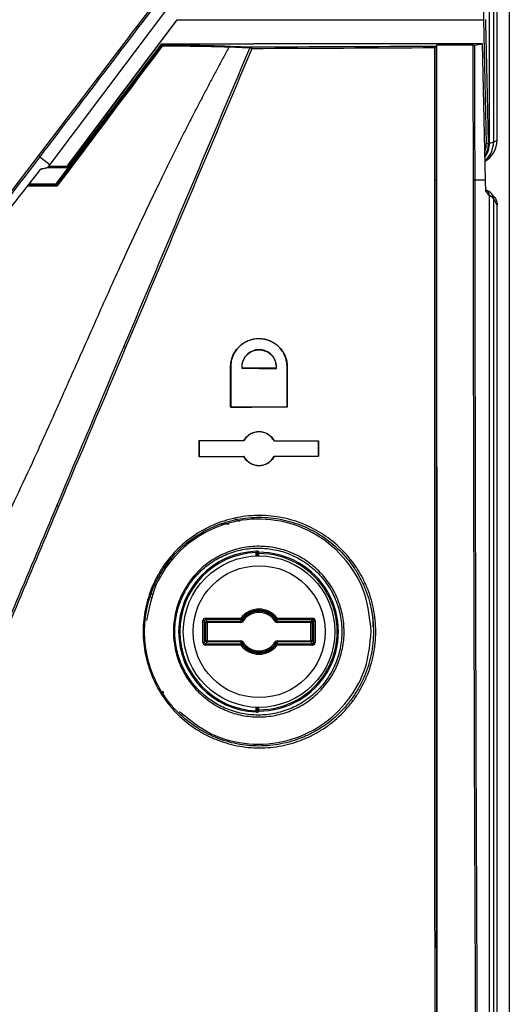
# Model space of a CAD drawing. Header units: millimetres. Extents: x 156 to 887, y -58 to 920.
# Tile 78 of 118: x 627 to 647, y 395 to 435. Entities that reach past the tile are written whole.
import ezdxf

# ---------------------------------------------------------------- set-up
doc = ezdxf.new("R2010")
doc.units = ezdxf.units.MM

msp = doc.modelspace()

# ---------------------------------------------------------------- linework, layer by layer
at = {"color": 7, "linetype": 'Continuous', "lineweight": 25}
for p, q in [((646.993, 564.468), (646.993, 314.468)), ((646.493, 430.377), (646.493, 563.443)), ((633.565, 436.555), (628.172, 429.376)), ((645.945, 435.312), (645.945, 436.555)), ((628.908, 429.315), (633.39, 435.312)), ((633.39, 435.312), (645.945, 435.312)), ((646.052, 430.239), (645.945, 435.312)), ((645.945, 435.312), (645.945, 435.312)), ((628.429, 428.589), (632.758, 434.321)), ((632.758, 434.321), (632.776, 434.284)), ((632.758, 434.321), (636.53, 434.321)), ((635.568, 434.229), (636.427, 434.197)), ((645.897, 434.321), (636.53, 434.321)), ((643.993, 434.23), (644.028, 434.265)), ((645.571, 434.274), (645.897, 434.321)), ((646.016, 428.73), (645.897, 434.321)), ((646.126, 430.252), (646.182, 430.26)), ((646.347, 430.297), (646.493, 430.377)), ((627.755, 429.689), (628.172, 429.376)), ((627.799, 429.181), (628.048, 429.236)), ((628.789, 429.235), (628.041, 429.235)), ((628.172, 429.376), (628.122, 429.31)), ((628.122, 429.31), (628.881, 429.31)), ((628.821, 429.242), (628.858, 429.26)), ((628.931, 429.253), (628.844, 429.253)), ((628.847, 429.264), (628.884, 429.282)), ((627.335, 428.589), (628.429, 428.589)), ((628.454, 428.54), (628.429, 428.589)), ((646.016, 428.73), (645.575, 428.73)), ((646.025, 428.271), (646.016, 428.73)), ((646.493, 315.154), (646.493, 427.73)), ((635.582, 421.08), (635.573, 421.08)), ((636.038, 421.025), (636.046, 421.034)), ((637.449, 421.019), (637.44, 421.028)), ((637.89, 421.08), (637.899, 421.08)), ((635.582, 419.434), (635.573, 419.425)), ((637.89, 419.444), (637.899, 419.435)), ((634.29, 418.056), (634.281, 418.065)), ((636.124, 418.049), (636.119, 418.058)), ((637.354, 418.044), (637.359, 418.053)), ((639.171, 418.036), (639.18, 418.045)), ((634.29, 417.405), (634.281, 417.396)), ((636.125, 417.412), (636.119, 417.403)), ((637.353, 417.417), (637.359, 417.408)), ((639.171, 417.425), (639.18, 417.416)), ((635.516, 414.63), (635.138, 414.63)), ((636.614, 413.523), (636.616, 413.473)), ((636.666, 413.472), (636.666, 413.334)), ((636.716, 413.432), (636.666, 413.432)), ((636.716, 413.432), (636.715, 413.482)), ((634.442, 409.782), (634.442, 410.679)), ((634.492, 410.679), (634.442, 410.679)), ((634.492, 410.679), (634.542, 410.729)), ((634.492, 410.679), (634.492, 409.782)), ((634.567, 410.604), (634.492, 410.679)), ((634.542, 410.779), (635.997, 410.779)), ((634.542, 410.729), (634.542, 410.779)), ((635.997, 410.729), (634.542, 410.729)), ((634.542, 410.729), (634.617, 410.654)), ((634.567, 409.857), (634.567, 410.604)), ((634.567, 410.604), (634.617, 410.604)), ((634.617, 410.654), (635.991, 410.654)), ((634.617, 410.604), (634.617, 410.654)), ((635.991, 410.604), (634.617, 410.604)), ((634.617, 410.604), (634.617, 409.857)), ((635.991, 410.604), (635.991, 410.654)), ((636.037, 410.749), (635.997, 410.779)), ((635.997, 410.729), (635.997, 410.779)), ((636.075, 410.65), (636.033, 410.677)), ((637.406, 410.65), (637.448, 410.677)), ((637.444, 410.749), (637.484, 410.779)), ((637.484, 410.779), (638.939, 410.779)), ((637.484, 410.779), (637.484, 410.729)), ((638.939, 410.729), (637.484, 410.729)), ((637.49, 410.654), (638.864, 410.654)), ((637.49, 410.654), (637.49, 410.604)), ((638.864, 410.604), (637.49, 410.604)), ((638.864, 410.654), (638.939, 410.729)), ((638.864, 410.604), (638.864, 410.654)), ((638.864, 409.857), (638.864, 410.604)), ((638.864, 410.604), (638.914, 410.604)), ((638.989, 410.679), (638.914, 410.604)), ((638.914, 410.604), (638.914, 409.857)), ((638.939, 410.729), (638.939, 410.779)), ((638.939, 410.729), (638.989, 410.679)), ((638.989, 410.679), (639.039, 410.679)), ((638.989, 409.782), (638.989, 410.679)), ((639.039, 410.679), (639.039, 409.782)), ((641.404, 410.457), (641.406, 410.414)), ((634.442, 409.782), (634.492, 409.782)), ((634.492, 409.782), (634.567, 409.857)), ((634.542, 409.732), (634.492, 409.782)), ((634.617, 409.807), (634.542, 409.732)), ((634.542, 409.682), (634.542, 409.732)), ((634.542, 409.732), (635.997, 409.732)), ((635.997, 409.682), (634.542, 409.682)), ((634.617, 409.857), (634.567, 409.857)), ((634.617, 409.807), (634.617, 409.857)), ((634.617, 409.857), (635.991, 409.857)), ((635.991, 409.807), (634.617, 409.807)), ((635.991, 409.807), (635.991, 409.857)), ((635.997, 409.682), (635.997, 409.732)), ((636.037, 409.712), (635.997, 409.682)), ((636.075, 409.811), (636.033, 409.784)), ((637.406, 409.811), (637.448, 409.784)), ((637.444, 409.712), (637.484, 409.682)), ((637.484, 409.732), (637.484, 409.682)), ((637.484, 409.732), (638.939, 409.732)), ((638.939, 409.682), (637.484, 409.682)), ((637.49, 409.857), (637.49, 409.807)), ((637.49, 409.857), (638.864, 409.857)), ((638.864, 409.807), (637.49, 409.807)), ((638.914, 409.857), (638.864, 409.857)), ((638.864, 409.807), (638.864, 409.857)), ((638.939, 409.732), (638.864, 409.807)), ((638.914, 409.857), (638.989, 409.782)), ((638.989, 409.782), (638.939, 409.732)), ((638.939, 409.682), (638.939, 409.732)), ((639.039, 409.782), (638.989, 409.782)), ((632.77, 407.731), (632.838, 407.731)), ((636.614, 406.938), (636.616, 406.987)), ((636.666, 407.127), (636.666, 406.989)), ((636.666, 407.029), (636.716, 407.029)), ((636.716, 407.029), (636.715, 406.979))]:
    msp.add_line(p, q, dxfattribs=at)
at = {"color": 8, "linetype": 'Continuous', "lineweight": 25}
for p, q in [((628.908, 429.315), (628.978, 429.315)), ((634.316, 414.244), (634.446, 414.244)), ((633.159, 413.16), (633.159, 413.252)), ((636.616, 413.332), (636.616, 413.473)), ((636.716, 413.432), (636.716, 413.334)), ((632.615, 412.512), (632.678, 412.512)), ((632.262, 411.651), (632.325, 411.651)), ((632.365, 411.749), (632.302, 411.749)), ((632.824, 407.757), (632.756, 407.757)), ((636.616, 406.987), (636.616, 407.129)), ((636.716, 407.126), (636.716, 407.029))]:
    msp.add_line(p, q, dxfattribs=at)
at = {"color": 7, "linetype": 'Continuous', "lineweight": 25, "flags": 128}
for points in [[(646.347, 562.894), (646.347, 513.898), (646.347, 430.297)], [(646.182, 430.26), (646.182, 446.965), (646.182, 517.793), (646.182, 531.936), (646.182, 540.79), (646.182, 549.644), (646.182, 551.907)], [(628.881, 429.31), (631.226, 432.431), (633.39, 435.312)], [(646.019, 435.318), (646.022, 435.171), (646.035, 434.58), (646.085, 432.217), (646.126, 430.252)], [(627.817, 429.203), (627.828, 429.206), (627.875, 429.217), (628.064, 429.258), (628.087, 429.263), (628.088, 429.264)], [(646.182, 326.107), (646.182, 341.28), (646.182, 404.097), (646.182, 428.098)], [(646.347, 427.979), (646.347, 378.31), (646.347, 315.703)], [(636.715, 413.522), (636.715, 413.519), (636.715, 413.505), (636.715, 413.482)], [(636.715, 406.979), (636.715, 406.975), (636.715, 406.961), (636.715, 406.939)]]:
    msp.add_lwpolyline(points, dxfattribs=at)
at = {"color": 7, "linetype": 'Continuous', "lineweight": 25}
for radius in [3.104, 2.704]:
    msp.add_circle((636.741, 410.23), radius, dxfattribs=at)
for centre, radius, start, end in [((636.429, 434.128), 0.069, 92.0234, 160.3023), ((636.233, 433.673), 0.496, 64.8526, 74.6774), ((636.346, 434.139), 0.1, 350.1993, 35.5029), ((646.064, 430.389), 0.15, 265.3208, 294.5199), ((627.624, 429.6), 0.159, 34.0462, 57.2705), ((643.949, 430.476), 1.746, 269.6484, 271.4569), ((645.527, 430.748), 2.019, 269.8424, 271.3701), ((646.017, 427.979), 0.331, 359.9532, 80.2488), ((630.985, 421.233), 0.706, 65.7531, 72.1086), ((628.182, 414.586), 0.851, 66.0704, 71.102), ((636.741, 410.23), 3.295, 92.2074, 267.7926), ((636.741, 410.23), 3.245, 92.2074, 267.7926), ((636.716, 413.472), 0.05, 90.4239, 179.9827), ((636.716, 413.432), 0.05, 90.4295, 179.9827), ((636.741, 410.23), 3.252, 269.5526, 90.4474), ((636.741, 410.23), 3.202, 269.5526, 90.4474), ((636.741, 410.23), 0.924, 36.3912, 143.6088), ((636.741, 410.23), 0.837, 32.2541, 147.7459), ((636.741, 410.23), 0.874, 36.3912, 143.6088), ((636.741, 410.23), 0.787, 32.2541, 147.7459), ((634.617, 410.604), 0.05, 90.0817, 179.9183), ((635.997, 410.779), 0.05, 269.9859, 323.5711), ((637.484, 410.779), 0.05, 216.4289, 270.0141), ((638.864, 410.604), 0.05, 0.0817, 89.9183), ((634.617, 409.857), 0.05, 180.0817, 269.9183), ((635.997, 409.682), 0.05, 36.4289, 90.0141), ((636.741, 410.23), 0.924, 216.3912, 323.6088), ((636.741, 410.23), 0.837, 212.2541, 327.7459), ((636.741, 410.23), 0.874, 216.3912, 323.6088), ((636.741, 410.23), 0.787, 212.2541, 327.7459), ((637.484, 409.682), 0.05, 89.9859, 143.5711), ((638.864, 409.857), 0.05, 270.0817, 359.9183), ((636.716, 407.029), 0.05, 180.0173, 269.5705), ((636.716, 406.989), 0.05, 180.0173, 269.5761)]:
    msp.add_arc(centre, radius, start, end, dxfattribs=at)
at = {"color": 8, "linetype": 'Continuous', "lineweight": 25}
for centre, radius, start, end in [((645.348, 430.296), 0.999, 311.1745, 0.0386), ((645.179, 430.258), 1.003, 326.0634, 0.1527), ((645.933, 428.099), 0.249, 359.752, 69.534)]:
    msp.add_arc(centre, radius, start, end, dxfattribs=at)
at = {"color": 7, "linetype": 'Continuous', "lineweight": 25}
for centre, major_axis, ratio, start_param, end_param in [((645.492, 430.376), (-0.877, -0.482), 0.999343, 1.570796, 2.639548), ((634.542, 410.679), (0.0708, -0.0708), 0.998783, 2.356803, 3.926382), ((636.741, 410.614), (0, 0.867), 0.866113, 1.43756, 1.524716), ((636.741, 410.614), (0, 0.867), 0.866113, 4.758469, 4.845625), ((638.939, 410.679), (-0.0708, -0.0708), 0.998783, 2.356803, 3.926382), ((634.542, 409.782), (0.0708, 0.0708), 0.998783, 2.356803, 3.926382), ((636.741, 409.847), (0, 0.867), 0.866113, 1.616877, 1.704033), ((636.741, 409.847), (0, 0.867), 0.866113, 4.579153, 4.666309), ((638.939, 409.782), (-0.0708, 0.0708), 0.998783, 2.356803, 3.926382)]:
    msp.add_ellipse(centre, major_axis=major_axis, ratio=ratio, start_param=start_param, end_param=end_param, dxfattribs=at)
for points in [[(627.71, 429.734), (629.578, 432.19), (631.446, 434.642), (633.313, 437.091)], [(633.335, 437.017), (631.476, 434.578), (629.616, 432.135), (627.755, 429.689)], [(636.427, 434.197), (638.961, 434.207), (641.483, 434.218), (643.993, 434.23)], [(643.993, 434.23), (643.993, 434.23), (643.993, 434.229), (643.993, 434.227)], [(645.517, 434.273), (645.021, 434.27), (644.525, 434.268), (644.028, 434.265)], [(645.571, 434.274), (645.572, 432.426), (645.573, 430.578), (645.575, 428.73)], [(631.202, 421.905), (632.924, 425.99), (634.644, 430.072), (636.364, 434.151)], [(636.444, 434.122), (634.722, 430.043), (632.999, 425.962), (631.275, 421.877)], [(643.937, 434.155), (641.452, 434.143), (638.953, 434.132), (636.444, 434.122)], [(646.182, 430.26), (646.269, 430.273), (646.324, 430.285), (646.347, 430.297)], [(628.088, 429.264), (628.098, 429.278), (628.11, 429.294), (628.122, 429.31)], [(628.847, 429.264), (628.832, 429.243), (628.81, 429.234), (628.789, 429.235)], [(628.881, 429.31), (628.869, 429.294), (628.857, 429.277), (628.847, 429.264)], [(628.884, 429.282), (628.891, 429.292), (628.9, 429.303), (628.908, 429.315)], [(646.13, 326.101), (645.758, 360.222), (645.555, 394.468), (645.521, 428.73)], [(645.575, 428.73), (645.609, 394.47), (645.811, 360.226), (646.182, 326.107)], [(628.454, 428.54), (628.454, 428.54), (628.453, 428.539), (628.453, 428.538)], [(646.493, 427.73), (646.444, 427.757), (646.396, 427.952), (646.347, 427.979)], [(628.457, 415.391), (629.373, 417.563), (630.287, 419.735), (631.202, 421.905)], [(631.275, 421.877), (630.359, 419.707), (629.443, 417.536), (628.527, 415.364)], [(635.573, 419.425), (635.573, 419.977), (635.573, 420.529), (635.573, 421.08)], [(635.582, 421.08), (635.582, 420.532), (635.582, 419.983), (635.582, 419.434)], [(636.038, 421.025), (636.509, 421.023), (636.979, 421.021), (637.449, 421.019)], [(637.44, 421.028), (636.976, 421.03), (636.511, 421.032), (636.046, 421.034)], [(637.89, 419.444), (637.89, 419.989), (637.89, 420.535), (637.89, 421.08)], [(637.899, 421.08), (637.899, 420.532), (637.899, 419.983), (637.899, 419.435)], [(637.899, 419.435), (637.124, 419.432), (636.349, 419.428), (635.573, 419.425)], [(635.582, 419.434), (636.352, 419.437), (637.121, 419.441), (637.89, 419.444)], [(634.281, 418.065), (634.894, 418.063), (635.507, 418.061), (636.119, 418.058)], [(634.281, 417.396), (634.281, 417.619), (634.281, 417.842), (634.281, 418.065)], [(636.124, 418.049), (635.513, 418.052), (634.902, 418.054), (634.29, 418.056)], [(634.29, 418.056), (634.29, 417.839), (634.29, 417.622), (634.29, 417.405)], [(639.171, 418.036), (638.566, 418.039), (637.96, 418.041), (637.354, 418.044)], [(637.359, 418.053), (637.967, 418.05), (638.574, 418.048), (639.18, 418.045)], [(639.171, 417.425), (639.171, 417.629), (639.171, 417.832), (639.171, 418.036)], [(639.18, 418.045), (639.18, 417.835), (639.18, 417.626), (639.18, 417.416)], [(636.119, 417.403), (635.507, 417.4), (634.894, 417.398), (634.281, 417.396)], [(634.29, 417.405), (634.902, 417.407), (635.514, 417.409), (636.125, 417.412)], [(637.353, 417.417), (637.96, 417.42), (638.566, 417.422), (639.171, 417.425)], [(639.18, 417.416), (638.574, 417.413), (637.967, 417.411), (637.359, 417.408)], [(625.184, 407.62), (626.275, 410.212), (627.366, 412.802), (628.457, 415.391)], [(628.527, 415.364), (627.435, 412.775), (626.342, 410.185), (625.249, 407.594)], [(635.991, 410.604), (636.025, 410.604), (636.057, 410.622), (636.075, 410.65)], [(637.406, 410.65), (637.424, 410.622), (637.457, 410.604), (637.49, 410.604)], [(636.075, 409.811), (636.057, 409.839), (636.025, 409.857), (635.991, 409.857)], [(637.49, 409.857), (637.457, 409.857), (637.424, 409.839), (637.406, 409.811)]]:
    msp.add_open_spline(points, degree=3, dxfattribs=at)
for points, knots in [([(635.529, 434.229), (635.45, 434.081), (635.291, 433.787), (635.054, 433.343), (634.817, 432.899), (634.582, 432.453), (634.347, 432.005), (634.113, 431.554), (633.881, 431.101), (633.428, 430.209), (632.727, 428.79), (631.859, 426.969), (630.963, 425.02), (630.196, 423.312), (629.524, 421.797), (629.049, 420.724), (628.68, 419.891), (628.22, 418.855), (627.637, 417.561), (626.896, 415.958), (626.169, 414.435), (625.458, 413), (624.815, 411.759), (624.23, 410.684), (623.699, 409.743), (623.151, 408.81), (622.659, 408.011), (622.244, 407.354), (621.923, 406.85), (621.63, 406.392), (621.363, 405.979), (621.124, 405.61), (620.911, 405.284), (620.726, 405.002), (620.568, 404.762), (620.437, 404.563), (620.333, 404.407), (620.257, 404.291), (620.215, 404.227), (620.198, 404.202)], [0, 0, 0, 0, 0.014869, 0.02974, 0.044625, 0.059534, 0.074478, 0.08947, 0.104522, 0.119645, 0.178177, 0.244949, 0.298923, 0.369106, 0.411696, 0.446566, 0.473631, 0.492829, 0.547481, 0.599843, 0.649774, 0.697151, 0.741872, 0.773706, 0.805663, 0.837697, 0.869764, 0.889076, 0.906787, 0.922921, 0.937498, 0.950539, 0.962061, 0.972078, 0.980605, 0.987652, 0.993229, 0.997343, 1, 1, 1, 1]), ([(628.453, 428.538), (629.173, 429.497), (629.894, 430.455), (631.335, 432.37), (632.054, 433.326), (632.773, 434.28)], [0, 0, 0, 0, 0.5, 0.5, 1, 1, 1, 1]), ([(632.775, 434.231), (632.058, 433.277), (631.34, 432.32), (629.902, 430.403), (629.183, 429.444), (628.463, 428.485)], [0, 0, 0, 0, 0.5, 0.5, 1, 1, 1, 1]), ([(632.773, 434.28), (632.771, 434.277), (632.77, 434.272), (632.77, 434.267), (632.769, 434.261), (632.77, 434.255), (632.771, 434.248), (632.772, 434.243), (632.773, 434.238), (632.775, 434.232), (632.775, 434.232), (632.775, 434.231), (632.775, 434.231)], [0, 0, 0, 0, 0.0000557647, 0.0000557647, 0.0000557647, 0.0001112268, 0.0001112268, 0.0001112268, 0.0001493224, 0.0001493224, 0.0001493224, 0.0001519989, 0.0001519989, 0.0001519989, 0.0001519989]), ([(632.773, 434.28), (632.775, 434.282), (632.776, 434.284), (632.776, 434.284), (632.776, 434.284), (632.776, 434.284), (632.776, 434.284)], [0, 0, 0, 0, 0.00004690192, 0.00004690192, 0.00004690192, 0.00005567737, 0.00005567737, 0.00005567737, 0.00005567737]), ([(635.506, 434.186), (635.488, 434.186), (635.469, 434.187), (635.431, 434.188), (635.373, 434.19), (635.311, 434.192), (635.185, 434.195), (635.095, 434.198), (634.81, 434.205), (634.6, 434.209), (634.138, 434.216), (633.886, 434.22), (633.352, 434.226), (633.07, 434.229), (632.775, 434.231)], [0, 0, 0, 0, 0.03125, 0.03125, 0.0625, 0.125, 0.125, 0.25, 0.25, 0.5, 0.5, 0.75, 0.75, 1, 1, 1, 1]), ([(632.776, 434.284), (633.078, 434.281), (633.366, 434.277), (633.774, 434.271), (633.906, 434.269), (634.162, 434.265), (634.286, 434.263), (634.878, 434.251), (635.268, 434.241), (635.568, 434.229)], [0, 0, 0, 0, 0.25, 0.25, 0.375, 0.375, 0.5, 0.5, 1, 1, 1, 1]), ([(643.993, 434.227), (643.992, 434.221), (643.985, 434.21), (643.964, 434.183), (643.951, 434.169), (643.937, 434.155)], [0, 0, 0, 0, 0.5, 0.5, 1, 1, 1, 1]), ([(643.993, 434.227), (643.993, 433.353), (643.993, 432.479), (643.993, 431.605), (643.993, 430.647), (643.993, 429.689), (643.993, 428.73)], [0.00000547, 0.00000547, 0.00000547, 0.00000547, 0.00524907, 0.00524907, 0.00524907, 0.01099922, 0.01099922, 0.01099922, 0.01099922]), ([(644.093, 340.259), (644.072, 355.895), (644.056, 371.55), (644.04, 395.061), (644.036, 402.899), (644.03, 418.581), (644.028, 426.424), (644.028, 434.265)], [0, 0, 0, 0, 0.5, 0.5, 0.75, 0.75, 1, 1, 1, 1]), ([(645.517, 434.273), (645.525, 434.273), (645.533, 434.273), (645.54, 434.273), (645.547, 434.273), (645.553, 434.273), (645.558, 434.273), (645.563, 434.273), (645.566, 434.273), (645.569, 434.273), (645.57, 434.274), (645.571, 434.274), (645.571, 434.274)], [0, 0, 0, 0, 0.0000503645, 0.0000503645, 0.0000503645, 0.0001007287, 0.0001007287, 0.0001007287, 0.0001510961, 0.0001510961, 0.0001510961, 0.0001750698, 0.0001750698, 0.0001750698, 0.0001750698]), ([(645.521, 428.73), (645.521, 428.78), (645.521, 428.83), (645.521, 428.88), (645.521, 429.08), (645.521, 429.28), (645.52, 429.48), (645.52, 430.28), (645.519, 431.08), (645.519, 431.88), (645.518, 432.677), (645.518, 433.475), (645.517, 434.273)], [0, 0, 0, 0, 0.0003, 0.0003, 0.0003, 0.0015, 0.0015, 0.0015, 0.0063, 0.0063, 0.0063, 0.01108556, 0.01108556, 0.01108556, 0.01108556]), ([(636.364, 434.151), (636.344, 434.152), (636.323, 434.153), (636.302, 434.153), (636.218, 434.157), (636.135, 434.16), (636.052, 434.164), (635.87, 434.171), (635.688, 434.178), (635.506, 434.186)], [0, 0, 0, 0, 0.0003, 0.0003, 0.0003, 0.0015, 0.0015, 0.0015, 0.004118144, 0.004118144, 0.004118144, 0.004118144]), ([(643.938, 428.73), (643.938, 429.688), (643.938, 430.647), (643.938, 431.605), (643.938, 432.455), (643.938, 433.305), (643.937, 434.155)], [0, 0, 0, 0, 0.00575047, 0.00575047, 0.00575047, 0.01084985, 0.01084985, 0.01084985, 0.01084985]), ([(645.99, 429.923), (646.005, 429.954), (646.051, 430.052), (646.052, 430.163), (646.052, 430.239)], [0, 0, 0, 0, 0.306184, 1, 1, 1, 1]), ([(646.126, 430.252), (646.123, 430.17), (646.117, 429.995), (646.036, 429.838), (645.994, 429.754)], [0, 0, 0, 0, 0.468087, 1, 1, 1, 1]), ([(627.755, 429.689), (625.42, 426.618), (623.084, 423.54), (620.452, 420.075), (620.086, 419.593), (619.72, 419.112), (619.574, 418.92), (619.5, 418.824), (619.272, 418.544), (619.111, 418.367), (618.6, 417.868), (618.227, 417.571), (617.414, 417.053), (616.988, 416.841), (616.32, 416.59), (616.093, 416.519), (615.629, 416.397), (615.393, 416.347), (614.923, 416.276), (614.688, 416.257), (614.217, 416.241), (613.982, 416.243), (612.804, 416.244), (611.861, 416.25), (609.029, 416.265), (607.138, 416.275), (603.355, 416.292), (601.463, 416.298), (595.788, 416.315), (592.005, 416.32), (584.437, 416.32), (580.653, 416.314), (574.977, 416.298), (573.085, 416.291), (569.301, 416.275), (567.41, 416.265), (564.578, 416.249), (563.635, 416.243), (562.457, 416.238), (562.222, 416.235), (561.751, 416.257), (561.516, 416.282), (561.046, 416.358), (560.81, 416.408), (560.35, 416.531), (560.124, 416.604), (559.682, 416.773), (559.465, 416.869), (559.04, 417.084), (558.831, 417.204), (558.43, 417.463), (558.237, 417.603), (557.867, 417.899), (557.689, 418.056), (557.352, 418.392), (557.194, 418.574), (556.967, 418.856), (556.894, 418.952), (556.748, 419.143), (556.381, 419.622), (556.016, 420.102), (554.555, 422.02), (553.39, 423.556), (551.06, 426.625), (549.895, 428.157), (548.73, 429.689)], [0, 0, 0, 0, 0.125, 0.125, 0.140625, 0.144531, 0.144531, 0.148437, 0.148437, 0.15625, 0.15625, 0.171875, 0.171875, 0.1875, 0.1875, 0.195312, 0.195312, 0.203125, 0.203125, 0.210937, 0.210937, 0.21875, 0.21875, 0.25, 0.25, 0.3125, 0.3125, 0.375, 0.375, 0.5, 0.5, 0.625, 0.625, 0.6875, 0.6875, 0.75, 0.75, 0.78125, 0.78125, 0.789062, 0.789062, 0.796875, 0.796875, 0.804688, 0.804688, 0.8125, 0.8125, 0.820313, 0.820313, 0.828125, 0.828125, 0.835938, 0.835938, 0.84375, 0.84375, 0.851563, 0.851563, 0.855469, 0.855469, 0.859375, 0.875, 0.875, 0.9375, 0.9375, 1, 1, 1, 1]), ([(548.776, 429.734), (549.939, 428.204), (551.103, 426.673), (553.432, 423.609), (554.595, 422.074), (556.054, 420.159), (556.42, 419.68), (556.785, 419.202), (556.932, 419.01), (557.005, 418.915), (557.23, 418.632), (557.388, 418.45), (557.724, 418.114), (557.902, 417.958), (558.272, 417.661), (558.464, 417.522), (558.865, 417.264), (559.074, 417.144), (559.499, 416.931), (559.716, 416.835), (560.158, 416.667), (560.383, 416.595), (560.843, 416.474), (561.079, 416.425), (561.549, 416.352), (561.784, 416.328), (562.254, 416.309), (562.489, 416.313), (563.665, 416.318), (564.607, 416.323), (567.435, 416.34), (569.324, 416.349), (573.104, 416.365), (574.993, 416.372), (580.663, 416.389), (584.442, 416.394), (592, 416.394), (595.779, 416.389), (601.447, 416.372), (603.336, 416.366), (607.115, 416.349), (609.004, 416.34), (611.832, 416.324), (612.774, 416.318), (613.95, 416.317), (614.186, 416.315), (614.656, 416.329), (614.891, 416.346), (615.36, 416.415), (615.596, 416.464), (616.06, 416.583), (616.287, 416.654), (616.954, 416.902), (617.38, 417.113), (618.193, 417.629), (618.565, 417.927), (619.075, 418.426), (619.236, 418.602), (619.463, 418.882), (619.536, 418.978), (619.682, 419.171), (620.048, 419.651), (620.413, 420.132), (623.043, 423.592), (625.376, 426.666), (627.71, 429.734)], [0, 0, 0, 0, 0.0625, 0.0625, 0.125, 0.125, 0.140625, 0.144531, 0.144531, 0.148438, 0.148438, 0.15625, 0.15625, 0.164063, 0.164063, 0.171875, 0.171875, 0.179688, 0.179688, 0.1875, 0.1875, 0.195313, 0.195313, 0.203125, 0.203125, 0.210938, 0.210938, 0.21875, 0.21875, 0.25, 0.25, 0.3125, 0.3125, 0.375, 0.375, 0.5, 0.5, 0.625, 0.625, 0.6875, 0.6875, 0.75, 0.75, 0.78125, 0.78125, 0.789062, 0.789062, 0.796875, 0.796875, 0.804687, 0.804687, 0.8125, 0.8125, 0.828125, 0.828125, 0.84375, 0.84375, 0.851562, 0.851562, 0.855469, 0.855469, 0.859375, 0.875, 0.875, 1, 1, 1, 1]), ([(621.381, 420.996), (621.41, 421.033), (621.439, 421.069), (621.468, 421.106), (621.583, 421.252), (621.698, 421.399), (621.812, 421.545), (622.272, 422.131), (622.732, 422.717), (623.191, 423.303), (624.725, 425.259), (626.259, 427.216), (627.793, 429.173), (627.801, 429.183), (627.809, 429.193), (627.817, 429.203)], [0, 0, 0, 0, 0.0003, 0.0003, 0.0003, 0.0015, 0.0015, 0.0015, 0.0063, 0.0063, 0.0063, 0.02232997, 0.02232997, 0.02232997, 0.02241287, 0.02241287, 0.02241287, 0.02241287]), ([(628.088, 429.264), (628.081, 429.256), (628.069, 429.242), (628.054, 429.239), (628.047, 429.238)], [0, 0, 0, 0, 0.572446, 1, 1, 1, 1]), ([(628.884, 429.282), (628.877, 429.274), (628.869, 429.264), (628.859, 429.261), (628.858, 429.261)], [0, 0, 0, 0, 0.889152, 1, 1, 1, 1]), ([(644.003, 340.29), (643.984, 355.004), (643.968, 369.734), (643.947, 399.221), (643.94, 413.974), (643.938, 428.73)], [0, 0, 0, 0, 0.5, 0.5, 1, 1, 1, 1]), ([(643.993, 428.73), (643.995, 413.974), (644.001, 399.225), (644.017, 377.112), (644.024, 369.743), (644.039, 355.013), (644.047, 347.652), (644.057, 340.295)], [0, 0, 0, 0, 0.5, 0.5, 0.75, 0.75, 1, 1, 1, 1]), ([(628.453, 428.538), (628.451, 428.536), (628.451, 428.533), (628.451, 428.528), (628.451, 428.524), (628.452, 428.518), (628.454, 428.512), (628.456, 428.505), (628.458, 428.498), (628.461, 428.49), (628.462, 428.488), (628.462, 428.487), (628.463, 428.486), (628.463, 428.485), (628.463, 428.485), (628.463, 428.485)], [0, 0, 0, 0, 0.0000532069, 0.0000532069, 0.0000532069, 0.0001061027, 0.0001061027, 0.0001061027, 0.0001642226, 0.0001642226, 0.0001642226, 0.0001734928, 0.0001734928, 0.0001734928, 0.0001761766, 0.0001761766, 0.0001761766, 0.0001761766]), ([(646.182, 428.098), (646.179, 428.099), (646.173, 428.1), (646.163, 428.106), (646.153, 428.115), (646.141, 428.128), (646.124, 428.151), (646.103, 428.183), (646.083, 428.215), (646.063, 428.243), (646.045, 428.263), (646.031, 428.268), (646.025, 428.271)], [0, 0, 0, 0, 0.056978, 0.117407, 0.181352, 0.248867, 0.354463, 0.499913, 0.647895, 0.751049, 0.88189, 1, 1, 1, 1]), ([(646.347, 427.979), (646.346, 427.98), (646.342, 427.983), (646.334, 427.991), (646.324, 428.001), (646.309, 428.018), (646.289, 428.038), (646.266, 428.059), (646.24, 428.077), (646.213, 428.091), (646.192, 428.096), (646.182, 428.098)], [0, 0, 0, 0, 0.077143, 0.160452, 0.249944, 0.354099, 0.500005, 0.64586, 0.750064, 0.88197, 1, 1, 1, 1]), ([(646.322, 428.103), (646.358, 428.066), (646.433, 427.99), (646.485, 427.854), (646.491, 427.764), (646.493, 427.73)], [0, 0, 0, 0, 0.360271, 0.75915, 1, 1, 1, 1]), ([(635.573, 421.08), (635.573, 421.158), (635.58, 421.235), (635.611, 421.386), (635.634, 421.461), (635.693, 421.603), (635.73, 421.67), (635.816, 421.797), (635.866, 421.856), (636.028, 422.016), (636.158, 422.101), (636.367, 422.186), (636.44, 422.208), (636.588, 422.237), (636.662, 422.244), (636.812, 422.244), (636.888, 422.236), (637.035, 422.207), (637.107, 422.186), (637.247, 422.128), (637.314, 422.093), (637.44, 422.01), (637.498, 421.962), (637.607, 421.855), (637.656, 421.796), (637.741, 421.67), (637.778, 421.602), (637.838, 421.46), (637.86, 421.387), (637.891, 421.236), (637.899, 421.158), (637.899, 421.08)], [0, 0, 0, 0, 0.0625, 0.0625, 0.125, 0.125, 0.1875, 0.1875, 0.25, 0.25, 0.375, 0.375, 0.4375, 0.4375, 0.5, 0.5, 0.5625, 0.5625, 0.625, 0.625, 0.6875, 0.6875, 0.75, 0.75, 0.8125, 0.8125, 0.875, 0.875, 0.9375, 0.9375, 1, 1, 1, 1]), ([(637.89, 421.08), (637.89, 421.158), (637.882, 421.234), (637.852, 421.383), (637.829, 421.457), (637.77, 421.598), (637.734, 421.664), (637.649, 421.79), (637.6, 421.849), (637.44, 422.007), (637.312, 422.092), (637.105, 422.177), (637.033, 422.199), (636.886, 422.227), (636.812, 422.235), (636.664, 422.235), (636.588, 422.228), (636.442, 422.199), (636.371, 422.178), (636.232, 422.122), (636.164, 422.086), (636.039, 422.004), (635.981, 421.957), (635.872, 421.85), (635.823, 421.792), (635.738, 421.667), (635.702, 421.599), (635.642, 421.458), (635.62, 421.385), (635.589, 421.235), (635.582, 421.158), (635.582, 421.08)], [0, 0, 0, 0, 0.0625, 0.0625, 0.125, 0.125, 0.1875, 0.1875, 0.25, 0.25, 0.375, 0.375, 0.4375, 0.4375, 0.5, 0.5, 0.5625, 0.5625, 0.625, 0.625, 0.6875, 0.6875, 0.75, 0.75, 0.8125, 0.8125, 0.875, 0.875, 0.9375, 0.9375, 1, 1, 1, 1]), ([(637.449, 421.019), (637.457, 421.118), (637.445, 421.218), (637.396, 421.358), (637.376, 421.402), (637.325, 421.486), (637.296, 421.526), (637.196, 421.633), (637.115, 421.69), (636.983, 421.748), (636.937, 421.763), (636.843, 421.783), (636.795, 421.788), (636.699, 421.788), (636.651, 421.784), (636.557, 421.765), (636.511, 421.751), (636.376, 421.693), (636.296, 421.637), (636.195, 421.53), (636.165, 421.492), (636.114, 421.408), (636.093, 421.363), (636.043, 421.224), (636.03, 421.123), (636.038, 421.025)], [0, 0, 0, 0, 0.125, 0.125, 0.1875, 0.1875, 0.25, 0.25, 0.375, 0.375, 0.4375, 0.4375, 0.5, 0.5, 0.5625, 0.5625, 0.625, 0.625, 0.75, 0.75, 0.8125, 0.8125, 0.875, 0.875, 1, 1, 1, 1]), ([(636.046, 421.034), (636.043, 421.083), (636.045, 421.131), (636.058, 421.227), (636.07, 421.274), (636.12, 421.41), (636.172, 421.494), (636.271, 421.597), (636.308, 421.629), (636.386, 421.683), (636.428, 421.706), (636.559, 421.761), (636.653, 421.78), (636.795, 421.779), (636.842, 421.774), (636.934, 421.754), (636.979, 421.74), (637.066, 421.702), (637.107, 421.679), (637.185, 421.624), (637.221, 421.593), (637.319, 421.489), (637.37, 421.405), (637.418, 421.269), (637.43, 421.221), (637.443, 421.125), (637.444, 421.077), (637.44, 421.028)], [0, 0, 0, 0, 0.0625, 0.0625, 0.125, 0.125, 0.25, 0.25, 0.3125, 0.3125, 0.375, 0.375, 0.5, 0.5, 0.5625, 0.5625, 0.625, 0.625, 0.6875, 0.6875, 0.75, 0.75, 0.875, 0.875, 0.9375, 0.9375, 1, 1, 1, 1]), ([(636.119, 418.058), (636.149, 418.115), (636.187, 418.167), (636.275, 418.26), (636.326, 418.3), (636.489, 418.397), (636.616, 418.431), (636.867, 418.43), (636.992, 418.395), (637.209, 418.263), (637.299, 418.168), (637.359, 418.053)], [0, 0, 0, 0, 0.125, 0.125, 0.25, 0.25, 0.5, 0.5, 0.75, 0.75, 1, 1, 1, 1]), ([(637.354, 418.044), (637.325, 418.101), (637.288, 418.154), (637.202, 418.247), (637.152, 418.287), (636.991, 418.386), (636.866, 418.421), (636.617, 418.422), (636.49, 418.388), (636.274, 418.258), (636.184, 418.163), (636.124, 418.049)], [0, 0, 0, 0, 0.125, 0.125, 0.25, 0.25, 0.5, 0.5, 0.75, 0.75, 1, 1, 1, 1]), ([(637.359, 417.408), (637.329, 417.351), (637.292, 417.299), (637.204, 417.205), (637.154, 417.165), (636.992, 417.066), (636.865, 417.031), (636.614, 417.03), (636.489, 417.064), (636.271, 417.194), (636.18, 417.289), (636.119, 417.403)], [0, 0, 0, 0, 0.125, 0.125, 0.25, 0.25, 0.5, 0.5, 0.75, 0.75, 1, 1, 1, 1]), ([(636.125, 417.412), (636.183, 417.299), (636.275, 417.203), (636.436, 417.106), (636.494, 417.081), (636.615, 417.048), (636.677, 417.039), (636.803, 417.04), (636.865, 417.049), (636.986, 417.083), (637.044, 417.108), (637.151, 417.173), (637.201, 417.214), (637.287, 417.307), (637.324, 417.36), (637.353, 417.417)], [0, 0, 0, 0, 0.25, 0.25, 0.375, 0.375, 0.5, 0.5, 0.625, 0.625, 0.75, 0.75, 0.875, 0.875, 1, 1, 1, 1]), ([(641.522, 410.231), (641.522, 410.071), (641.515, 409.912), (641.483, 409.595), (641.459, 409.437), (641.365, 408.973), (641.272, 408.673), (641.088, 408.236), (641.019, 408.092), (640.868, 407.815), (640.787, 407.681), (640.611, 407.423), (640.517, 407.299), (640.317, 407.059), (640.21, 406.943), (639.875, 406.613), (639.633, 406.419), (639.246, 406.164), (639.112, 406.085), (638.837, 405.941), (638.696, 405.875), (638.267, 405.701), (637.973, 405.613), (637.52, 405.525), (637.366, 405.503), (637.059, 405.473), (636.906, 405.466), (636.447, 405.467), (636.142, 405.496), (635.687, 405.586), (635.536, 405.623), (635.241, 405.712), (634.952, 405.814), (634.673, 405.944), (634.4, 406.088), (634.265, 406.167), (633.875, 406.425), (633.635, 406.619), (633.303, 406.946), (633.198, 407.06), (632.997, 407.301), (632.902, 407.428), (632.639, 407.816), (632.49, 408.091), (632.307, 408.525), (632.252, 408.674), (632.159, 408.977), (632.12, 409.131), (632.025, 409.597), (631.994, 409.916), (631.994, 410.547), (632.025, 410.86), (632.12, 411.327), (632.159, 411.482), (632.252, 411.784), (632.36, 412.079), (632.496, 412.363), (632.646, 412.64), (632.729, 412.776), (632.995, 413.167), (633.196, 413.407), (633.641, 413.845), (633.889, 414.044), (634.408, 414.384), (634.682, 414.527), (635.114, 414.702), (635.262, 414.753), (635.558, 414.841), (635.857, 414.913), (636.161, 414.957), (636.467, 414.985), (636.622, 414.992), (637.086, 414.99), (637.39, 414.96), (637.841, 414.87), (637.989, 414.832), (638.285, 414.743), (638.431, 414.691), (638.858, 414.515), (639.129, 414.372), (639.643, 414.032), (639.887, 413.834), (640.327, 413.399), (640.525, 413.161), (640.789, 412.773), (640.871, 412.638), (641.021, 412.362), (641.088, 412.221), (641.27, 411.79), (641.364, 411.489), (641.49, 410.866), (641.522, 410.55), (641.522, 410.231)], [0, 0, 0, 0, 0.015625, 0.015625, 0.03125, 0.03125, 0.0625, 0.0625, 0.078125, 0.078125, 0.09375, 0.09375, 0.109375, 0.109375, 0.125, 0.125, 0.15625, 0.15625, 0.171875, 0.171875, 0.1875, 0.1875, 0.21875, 0.21875, 0.234375, 0.234375, 0.25, 0.25, 0.28125, 0.28125, 0.296875, 0.296875, 0.3125, 0.328125, 0.328125, 0.34375, 0.34375, 0.375, 0.375, 0.390625, 0.390625, 0.40625, 0.40625, 0.4375, 0.4375, 0.453125, 0.453125, 0.46875, 0.46875, 0.5, 0.5, 0.53125, 0.53125, 0.546875, 0.546875, 0.5625, 0.578125, 0.578125, 0.59375, 0.59375, 0.625, 0.625, 0.65625, 0.65625, 0.6875, 0.6875, 0.703125, 0.703125, 0.71875, 0.734375, 0.734375, 0.75, 0.75, 0.78125, 0.78125, 0.796875, 0.796875, 0.8125, 0.8125, 0.84375, 0.84375, 0.875, 0.875, 0.90625, 0.90625, 0.921875, 0.921875, 0.9375, 0.9375, 0.96875, 0.96875, 1, 1, 1, 1]), ([(641.428, 410.232), (641.428, 410.547), (641.396, 410.857), (641.272, 411.471), (641.18, 411.767), (641.001, 412.192), (640.934, 412.331), (640.787, 412.602), (640.706, 412.735), (640.446, 413.117), (640.251, 413.351), (639.819, 413.779), (639.578, 413.974), (639.073, 414.308), (638.806, 414.449), (638.387, 414.622), (638.243, 414.673), (637.952, 414.761), (637.805, 414.798), (637.363, 414.886), (637.063, 414.917), (636.607, 414.919), (636.455, 414.912), (636.153, 414.883), (635.854, 414.841), (635.56, 414.77), (635.269, 414.684), (635.124, 414.633), (634.698, 414.461), (634.429, 414.32), (633.918, 413.985), (633.674, 413.789), (633.236, 413.358), (633.039, 413.123), (632.777, 412.738), (632.695, 412.604), (632.547, 412.331), (632.413, 412.052), (632.307, 411.761), (632.216, 411.464), (632.177, 411.312), (632.084, 410.851), (632.053, 410.543), (632.053, 409.922), (632.084, 409.608), (632.208, 408.996), (632.301, 408.695), (632.541, 408.125), (632.688, 407.855), (632.947, 407.473), (633.041, 407.348), (633.238, 407.111), (633.342, 406.998), (633.668, 406.677), (633.904, 406.486), (634.289, 406.232), (634.421, 406.154), (634.69, 406.013), (634.964, 405.885), (635.248, 405.784), (635.538, 405.697), (635.687, 405.66), (636.134, 405.572), (636.434, 405.543), (636.886, 405.543), (637.037, 405.55), (637.339, 405.579), (637.49, 405.601), (637.936, 405.688), (638.225, 405.774), (638.646, 405.945), (638.785, 406.01), (639.056, 406.152), (639.187, 406.229), (639.569, 406.48), (639.806, 406.671), (640.137, 406.996), (640.242, 407.11), (640.439, 407.346), (640.531, 407.468), (640.704, 407.723), (640.784, 407.854), (640.932, 408.127), (641.001, 408.269), (641.181, 408.698), (641.273, 408.994), (641.365, 409.451), (641.389, 409.606), (641.42, 409.919), (641.428, 410.075), (641.428, 410.232)], [0, 0, 0, 0, 0.03125, 0.03125, 0.0625, 0.0625, 0.078125, 0.078125, 0.09375, 0.09375, 0.125, 0.125, 0.15625, 0.15625, 0.1875, 0.1875, 0.203125, 0.203125, 0.21875, 0.21875, 0.25, 0.25, 0.265625, 0.265625, 0.28125, 0.296875, 0.296875, 0.3125, 0.3125, 0.34375, 0.34375, 0.375, 0.375, 0.40625, 0.40625, 0.421875, 0.421875, 0.4375, 0.453125, 0.453125, 0.46875, 0.46875, 0.5, 0.5, 0.53125, 0.53125, 0.5625, 0.5625, 0.59375, 0.59375, 0.609375, 0.609375, 0.625, 0.625, 0.65625, 0.65625, 0.671875, 0.671875, 0.6875, 0.703125, 0.703125, 0.71875, 0.71875, 0.75, 0.75, 0.765625, 0.765625, 0.78125, 0.78125, 0.8125, 0.8125, 0.828125, 0.828125, 0.84375, 0.84375, 0.875, 0.875, 0.890625, 0.890625, 0.90625, 0.90625, 0.921875, 0.921875, 0.9375, 0.9375, 0.96875, 0.96875, 0.984375, 0.984375, 1, 1, 1, 1]), ([(641.334, 410.23), (641.283, 410.747), (641.18, 411.8), (640.363, 413.204), (639.147, 414.266), (637.639, 414.845), (636.051, 414.884), (634.56, 414.403), (633.33, 413.471), (632.434, 412.197), (632.235, 411.194), (632.136, 410.694)], [0, 0, 0, 0, 0.109026, 0.221944, 0.337268, 0.452743, 0.566385, 0.67729, 0.785682, 0.892985, 1, 1, 1, 1]), ([(635.745, 414.87), (635.776, 414.852), (635.84, 414.815), (635.903, 414.778), (635.935, 414.76)], [0, 0, 0, 0, 0.500224, 1, 1, 1, 1]), ([(633.232, 410.23), (633.232, 410.465), (633.255, 410.697), (633.348, 411.156), (633.416, 411.377), (633.551, 411.695), (633.601, 411.799), (633.712, 412.003), (633.773, 412.103), (633.967, 412.389), (634.114, 412.565), (634.441, 412.886), (634.622, 413.032), (635.003, 413.281), (635.204, 413.386), (635.52, 413.515), (635.629, 413.553), (635.846, 413.617), (635.956, 413.644), (636.288, 413.708), (636.512, 413.729), (636.967, 413.727), (637.191, 413.705), (637.521, 413.639), (637.63, 413.612), (637.847, 413.547), (637.955, 413.508), (638.269, 413.379), (638.468, 413.273), (638.845, 413.024), (639.025, 412.878), (639.349, 412.559), (639.494, 412.384), (639.688, 412.098), (639.748, 411.999), (639.858, 411.796), (639.957, 411.589), (640.036, 411.373), (640.104, 411.152), (640.133, 411.039), (640.202, 410.697), (640.225, 410.467), (640.226, 410.004), (640.203, 409.769), (640.111, 409.312), (640.041, 409.087), (639.862, 408.662), (639.752, 408.46), (639.558, 408.173), (639.488, 408.08), (639.341, 407.904), (639.263, 407.819), (639.02, 407.58), (638.843, 407.437), (638.459, 407.184), (638.258, 407.079), (637.945, 406.951), (637.839, 406.914), (637.622, 406.849), (637.511, 406.821), (637.177, 406.756), (636.954, 406.735), (636.504, 406.735), (636.276, 406.757), (635.833, 406.844), (635.618, 406.908), (635.303, 407.036), (635.199, 407.085), (634.998, 407.191), (634.9, 407.249), (634.616, 407.435), (634.439, 407.578), (634.111, 407.902), (633.964, 408.078), (633.771, 408.362), (633.712, 408.46), (633.601, 408.663), (633.551, 408.768), (633.416, 409.087), (633.348, 409.307), (633.256, 409.761), (633.232, 409.996), (633.232, 410.23)], [0, 0, 0, 0, 0.03125, 0.03125, 0.0625, 0.0625, 0.078125, 0.078125, 0.09375, 0.09375, 0.125, 0.125, 0.15625, 0.15625, 0.1875, 0.1875, 0.203125, 0.203125, 0.21875, 0.21875, 0.25, 0.25, 0.28125, 0.28125, 0.296875, 0.296875, 0.3125, 0.3125, 0.34375, 0.34375, 0.375, 0.375, 0.40625, 0.40625, 0.421875, 0.421875, 0.4375, 0.453125, 0.453125, 0.46875, 0.46875, 0.5, 0.5, 0.53125, 0.53125, 0.5625, 0.5625, 0.59375, 0.59375, 0.609375, 0.609375, 0.625, 0.625, 0.65625, 0.65625, 0.6875, 0.6875, 0.703125, 0.703125, 0.71875, 0.71875, 0.75, 0.75, 0.78125, 0.78125, 0.8125, 0.8125, 0.828125, 0.828125, 0.84375, 0.84375, 0.875, 0.875, 0.90625, 0.90625, 0.921875, 0.921875, 0.9375, 0.9375, 0.96875, 0.96875, 1, 1, 1, 1]), ([(633.29, 410.232), (633.29, 410.002), (633.314, 409.773), (633.404, 409.328), (633.471, 409.113), (633.602, 408.8), (633.652, 408.697), (633.76, 408.498), (633.819, 408.403), (634.007, 408.125), (634.151, 407.952), (634.472, 407.636), (634.645, 407.497), (634.923, 407.314), (635.018, 407.257), (635.215, 407.154), (635.317, 407.106), (635.625, 406.981), (635.836, 406.918), (636.268, 406.833), (636.492, 406.811), (636.931, 406.811), (637.15, 406.832), (637.476, 406.896), (637.585, 406.923), (637.797, 406.986), (637.901, 407.023), (638.207, 407.148), (638.403, 407.251), (638.778, 407.498), (638.952, 407.638), (639.19, 407.872), (639.266, 407.954), (639.41, 408.127), (639.478, 408.218), (639.669, 408.499), (639.776, 408.696), (639.951, 409.113), (640.019, 409.333), (640.109, 409.78), (640.132, 410.01), (640.132, 410.464), (640.109, 410.689), (640.041, 411.023), (640.013, 411.134), (639.946, 411.351), (639.869, 411.562), (639.772, 411.765), (639.665, 411.963), (639.606, 412.06), (639.416, 412.339), (639.273, 412.511), (638.957, 412.823), (638.781, 412.966), (638.412, 413.21), (638.217, 413.313), (637.91, 413.439), (637.805, 413.477), (637.593, 413.541), (637.487, 413.567), (637.164, 413.632), (636.945, 413.654), (636.499, 413.655), (636.28, 413.634), (635.956, 413.572), (635.849, 413.546), (635.636, 413.483), (635.53, 413.446), (635.22, 413.32), (635.024, 413.218), (634.652, 412.974), (634.474, 412.831), (634.154, 412.517), (634.01, 412.345), (633.82, 412.065), (633.76, 411.967), (633.652, 411.768), (633.603, 411.666), (633.471, 411.354), (633.404, 411.138), (633.313, 410.688), (633.29, 410.461), (633.29, 410.232)], [0, 0, 0, 0, 0.03125, 0.03125, 0.0625, 0.0625, 0.078125, 0.078125, 0.09375, 0.09375, 0.125, 0.125, 0.15625, 0.15625, 0.171875, 0.171875, 0.1875, 0.1875, 0.21875, 0.21875, 0.25, 0.25, 0.28125, 0.28125, 0.296875, 0.296875, 0.3125, 0.3125, 0.34375, 0.34375, 0.375, 0.375, 0.390625, 0.390625, 0.40625, 0.40625, 0.4375, 0.4375, 0.46875, 0.46875, 0.5, 0.5, 0.53125, 0.53125, 0.546875, 0.546875, 0.5625, 0.578125, 0.578125, 0.59375, 0.59375, 0.625, 0.625, 0.65625, 0.65625, 0.6875, 0.6875, 0.703125, 0.703125, 0.71875, 0.71875, 0.75, 0.75, 0.78125, 0.78125, 0.796875, 0.796875, 0.8125, 0.8125, 0.84375, 0.84375, 0.875, 0.875, 0.90625, 0.90625, 0.921875, 0.921875, 0.9375, 0.9375, 0.96875, 0.96875, 1, 1, 1, 1]), ([(636.715, 413.522), (636.715, 413.523), (636.704, 413.524), (636.666, 413.525), (636.64, 413.524), (636.614, 413.523)], [0, 0, 0, 0, 0.5, 0.5, 1, 1, 1, 1]), ([(636.616, 413.473), (636.621, 413.474), (636.627, 413.474), (636.632, 413.474), (636.637, 413.474), (636.642, 413.475), (636.647, 413.474), (636.651, 413.474), (636.655, 413.474), (636.658, 413.474), (636.661, 413.474), (636.663, 413.473), (636.664, 413.473), (636.665, 413.473), (636.666, 413.472), (636.666, 413.472)], [0, 0, 0, 0, 0.000033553, 0.000033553, 0.000033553, 0.0000670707, 0.0000670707, 0.0000670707, 0.0001005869, 0.0001005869, 0.0001005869, 0.0001341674, 0.0001341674, 0.0001341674, 0.0001563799, 0.0001563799, 0.0001563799, 0.0001563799]), ([(641.326, 411.203), (641.355, 411.061), (641.405, 410.815), (641.405, 410.563), (641.404, 410.457)], [0, 0, 0, 0, 0.578883, 1, 1, 1, 1]), ([(636.033, 410.677), (636.033, 410.676), (636.032, 410.676), (636.032, 410.675), (636.031, 410.674), (636.029, 410.672), (636.028, 410.67), (636.025, 410.666), (636.021, 410.663), (636.017, 410.661), (636.012, 410.658), (636.007, 410.656), (636.001, 410.655), (635.998, 410.654), (635.994, 410.654), (635.991, 410.654)], [0, 0, 0, 0, 0.0000034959, 0.0000034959, 0.0000034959, 0.0000175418, 0.0000175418, 0.0000175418, 0.0000460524, 0.0000460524, 0.0000460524, 0.0000801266, 0.0000801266, 0.0000801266, 0.0001014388, 0.0001014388, 0.0001014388, 0.0001014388]), ([(636.037, 410.749), (636.037, 410.748), (636.037, 410.747), (636.037, 410.746), (636.036, 410.741), (636.036, 410.737), (636.035, 410.732), (636.034, 410.714), (636.033, 410.695), (636.033, 410.677)], [0, 0, 0, 0, 0.0002, 0.0002, 0.0002, 0.001, 0.001, 0.001, 0.004305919, 0.004305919, 0.004305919, 0.004305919]), ([(637.448, 410.677), (637.448, 410.678), (637.448, 410.679), (637.448, 410.68), (637.448, 410.685), (637.448, 410.689), (637.448, 410.694), (637.447, 410.712), (637.446, 410.731), (637.444, 410.749)], [0, 0, 0, 0, 0.0002, 0.0002, 0.0002, 0.001, 0.001, 0.001, 0.004305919, 0.004305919, 0.004305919, 0.004305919]), ([(637.49, 410.654), (637.49, 410.654), (637.489, 410.654), (637.489, 410.654), (637.486, 410.654), (637.484, 410.654), (637.482, 410.654), (637.477, 410.655), (637.472, 410.657), (637.468, 410.659), (637.463, 410.661), (637.459, 410.665), (637.455, 410.669), (637.452, 410.671), (637.45, 410.674), (637.448, 410.677)], [0, 0, 0, 0, 0.0000034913, 0.0000034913, 0.0000034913, 0.0000175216, 0.0000175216, 0.0000175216, 0.0000460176, 0.0000460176, 0.0000460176, 0.0000800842, 0.0000800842, 0.0000800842, 0.0001014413, 0.0001014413, 0.0001014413, 0.0001014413]), ([(633.477, 406.957), (633.895, 406.619), (634.733, 405.941), (636.314, 405.551), (637.892, 405.678), (639.319, 406.317), (640.433, 407.364), (641.187, 408.713), (641.285, 409.723), (641.334, 410.23)], [0, 0, 0, 0, 0.147908, 0.297009, 0.443947, 0.586815, 0.725585, 0.862159, 1, 1, 1, 1]), ([(635.991, 409.807), (635.991, 409.807), (635.992, 409.807), (635.993, 409.807), (635.995, 409.807), (635.997, 409.807), (636, 409.807), (636.004, 409.806), (636.009, 409.804), (636.013, 409.802), (636.018, 409.8), (636.023, 409.796), (636.027, 409.792), (636.029, 409.79), (636.031, 409.787), (636.033, 409.784)], [0, 0, 0, 0, 0.000003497, 0.000003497, 0.000003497, 0.0000175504, 0.0000175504, 0.0000175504, 0.0000460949, 0.0000460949, 0.0000460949, 0.0000801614, 0.0000801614, 0.0000801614, 0.0001014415, 0.0001014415, 0.0001014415, 0.0001014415]), ([(636.033, 409.784), (636.033, 409.783), (636.033, 409.782), (636.033, 409.781), (636.033, 409.776), (636.033, 409.772), (636.033, 409.767), (636.034, 409.749), (636.035, 409.73), (636.037, 409.712)], [0, 0, 0, 0, 0.0002, 0.0002, 0.0002, 0.001, 0.001, 0.001, 0.004305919, 0.004305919, 0.004305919, 0.004305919]), ([(637.444, 409.712), (637.444, 409.713), (637.444, 409.714), (637.445, 409.715), (637.445, 409.72), (637.445, 409.724), (637.446, 409.729), (637.447, 409.747), (637.448, 409.766), (637.448, 409.784)], [0, 0, 0, 0, 0.0002, 0.0002, 0.0002, 0.001, 0.001, 0.001, 0.004305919, 0.004305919, 0.004305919, 0.004305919]), ([(637.448, 409.784), (637.448, 409.784), (637.449, 409.785), (637.449, 409.785), (637.45, 409.787), (637.452, 409.789), (637.453, 409.791), (637.457, 409.794), (637.46, 409.798), (637.464, 409.8), (637.469, 409.803), (637.474, 409.805), (637.48, 409.806), (637.483, 409.807), (637.487, 409.807), (637.49, 409.807)], [0, 0, 0, 0, 0.0000035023, 0.0000035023, 0.0000035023, 0.0000175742, 0.0000175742, 0.0000175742, 0.0000461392, 0.0000461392, 0.0000461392, 0.0000802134, 0.0000802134, 0.0000802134, 0.000101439, 0.000101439, 0.000101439, 0.000101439]), ([(636.614, 406.938), (636.64, 406.937), (636.666, 406.936), (636.704, 406.937), (636.715, 406.938), (636.715, 406.939)], [0, 0, 0, 0, 0.5, 0.5, 1, 1, 1, 1]), ([(636.666, 406.989), (636.666, 406.988), (636.665, 406.988), (636.663, 406.988), (636.661, 406.987), (636.658, 406.987), (636.655, 406.987), (636.651, 406.987), (636.647, 406.986), (636.642, 406.986), (636.637, 406.986), (636.632, 406.987), (636.627, 406.987), (636.623, 406.987), (636.619, 406.987), (636.616, 406.987)], [0, 0, 0, 0, 0.0000336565, 0.0000336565, 0.0000336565, 0.0000672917, 0.0000672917, 0.0000672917, 0.0001008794, 0.0001008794, 0.0001008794, 0.0001344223, 0.0001344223, 0.0001344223, 0.0001563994, 0.0001563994, 0.0001563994, 0.0001563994])]:
    msp.add_open_spline(points, degree=3, knots=knots, dxfattribs=at)
at = {"color": 8, "linetype": 'Continuous', "lineweight": 25}
for points, knots in [([(628.463, 428.485), (628.118, 428.486), (627.721, 428.487), (627.31, 428.488), (627.256, 428.488)], [0, 0, 0, 0, 0.868404, 1, 1, 1, 1]), ([(627.302, 428.547), (627.348, 428.547), (627.745, 428.545), (628.121, 428.542), (628.454, 428.54)], [0, 0, 0, 0, 0.11515, 1, 1, 1, 1])]:
    msp.add_open_spline(points, degree=3, knots=knots, dxfattribs=at)

doc.saveas('drawing.dxf')
